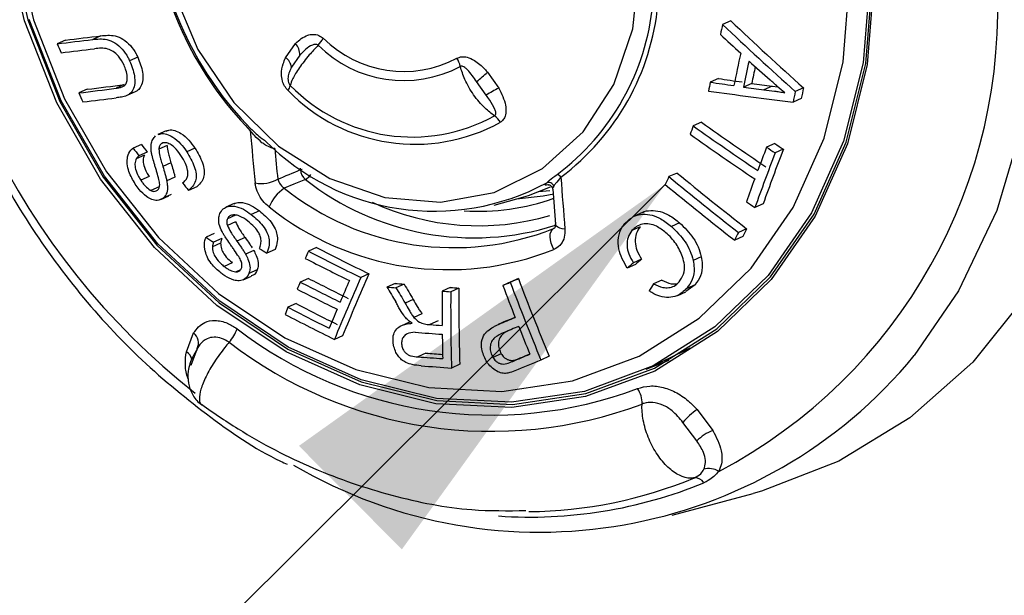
# Model space of a CAD drawing. Header units: millimetres. Extents: x 12 to 859, y 4 to 555.
# Tile 54 of 69: x 678.7 to 686.58, y 419.88 to 424.49. Entities that reach past the tile are written whole.
import ezdxf

# ---------------------------------------------------------------- set-up
doc = ezdxf.new("R2010")
doc.units = ezdxf.units.MM
doc.linetypes.add('CENTER', pattern=[10.16, 6.35, -1.27, 1.27, -1.27])
doc.layers.add('DEFAULT_1', color=7, linetype='CENTER')
doc.dimstyles.new('SLDDIMSTYLE1', dxfattribs={"dimtxt": 0.18, "dimasz": 3.556, "dimexe": 0, "dimexo": 0.0625, "dimgap": 0, "dimtad": 0, "dimtih": 1, "dimtoh": 1, "dimdec": 0, "dimrnd": 1e-09, "dimzin": 0, "dimdsep": 46, "dimtxsty": 'Standard', "dimsah": 1, "dimcen": 0.09, "dimadec": 0, "dimazin": 0, "dimtfac": 3.556, "dimtdec": 0, "dimtofl": 0, "dimtmove": 0, "dimatfit": 3, "dimfxl": 1, "dimfrac": 2, "dimtolj": 1, "dimtzin": 0, "dimarcsym": 0})

msp = doc.modelspace()

# ---------------------------------------------------------------- linework, layer by layer
at = {"color": 7, "linetype": 'Continuous', "lineweight": 25}
for p, q in [((684.3913, 424.4822), (684.3262, 424.453)), ((679.0632, 424.328), (678.9973, 424.2984)), ((679.3468, 424.3621), (679.2814, 424.3327)), ((680.8268, 424.1869), (680.9057, 424.3007)), ((679.6426, 424.1904), (679.5776, 424.1612)), ((680.9405, 424.2066), (680.8738, 424.1113)), ((682.4429, 424.071), (682.5329, 423.9438)), ((682.4324, 423.8873), (682.3562, 423.9951)), ((684.2923, 424.0202), (684.2272, 423.991)), ((684.5591, 423.9812), (684.4937, 423.9519)), ((679.2372, 423.9337), (679.1712, 423.9042)), ((679.5349, 423.9719), (679.4696, 423.9426)), ((679.6205, 423.9123), (679.5552, 423.883)), ((684.7223, 423.9583), (684.6567, 423.9288)), ((684.7223, 423.9583), (684.7674, 423.9534)), ((684.974, 423.9457), (684.908, 423.9161)), ((684.9564, 423.861), (684.8904, 423.8315)), ((684.1562, 423.6697), (684.0911, 423.6405)), ((679.8688, 423.5998), (679.8035, 423.5706)), ((679.6716, 423.492), (679.606, 423.4625)), ((679.7174, 423.43), (679.6517, 423.4006)), ((679.8768, 423.4825), (679.8115, 423.4532)), ((679.846, 423.504), (679.8306, 423.4972)), ((680.1005, 423.4627), (680.0354, 423.4335)), ((684.7439, 423.4998), (684.6781, 423.4703)), ((684.8124, 423.4536), (684.7464, 423.424)), ((679.6956, 423.4064), (679.6299, 423.377)), ((679.9083, 423.3451), (679.8429, 423.3157)), ((679.7325, 423.2352), (679.6667, 423.2057)), ((679.9404, 423.2297), (679.8749, 423.2004)), ((683.9616, 423.2632), (683.8964, 423.234)), ((679.8135, 423.1531), (679.7477, 423.1236)), ((680.1144, 423.1529), (680.049, 423.1236)), ((682.9413, 423.12), (682.8555, 423.1133)), ((682.9308, 423.1683), (682.9259, 423.1672)), ((682.9657, 423.1334), (682.9875, 422.8531)), ((679.8269, 423.0511), (679.8926, 423.0806)), ((679.9113, 423.0919), (679.8456, 423.0624)), ((682.497, 423.0066), (682.6789, 423.0553)), ((680.4139, 423.0183), (680.3487, 422.989)), ((680.6164, 422.9612), (680.5513, 422.932)), ((684.651, 423.0164), (684.5849, 422.9868)), ((680.4253, 422.9254), (680.36, 422.8961)), ((683.6834, 422.9456), (683.6182, 422.9163)), ((680.4258, 422.8711), (680.3604, 422.8418)), ((682.973, 422.8186), (682.9764, 422.821)), ((683.6653, 422.8314), (683.6001, 422.8022)), ((683.9815, 422.8641), (683.9161, 422.8348)), ((684.5181, 422.8174), (684.4521, 422.7878)), ((680.2553, 422.7779), (680.1896, 422.7484)), ((680.3152, 422.7375), (680.2496, 422.7081)), ((680.5022, 422.746), (680.4368, 422.7167)), ((684.4888, 422.7546), (684.4228, 422.725)), ((680.3063, 422.7023), (680.2406, 422.6729)), ((680.5711, 422.6436), (680.5056, 422.6142)), ((680.6222, 422.6756), (680.6148, 422.6599)), ((680.7421, 422.6507), (680.6768, 422.6214)), ((681.0739, 422.6655), (681.0088, 422.6364)), ((683.6775, 422.5731), (683.612, 422.5438)), ((684.1556, 422.5929), (684.0897, 422.5633)), ((680.3998, 422.545), (680.334, 422.5154)), ((680.4645, 422.4869), (680.4305, 422.4717)), ((680.5988, 422.4871), (680.5331, 422.4577)), ((683.6281, 422.5295), (683.5627, 422.5001)), ((680.4868, 422.4071), (680.5526, 422.4366)), ((681.0097, 422.4189), (680.9443, 422.3895)), ((681.4938, 422.4556), (681.4287, 422.4264)), ((682.6908, 422.4173), (682.6257, 422.3881)), ((683.8397, 422.4048), (683.7739, 422.3753)), ((681.7031, 422.3792), (681.6379, 422.3499)), ((681.7755, 422.3734), (681.7103, 422.3442)), ((682.1446, 422.3463), (682.0795, 422.3171)), ((682.2138, 422.3416), (682.1486, 422.3124)), ((682.6314, 422.3924), (682.5662, 422.3632)), ((684.1053, 422.3683), (684.0315, 422.3138)), ((684.1053, 422.3683), (684.0392, 422.3387)), ((681.8491, 422.2509), (681.7838, 422.2216)), ((683.9665, 422.2827), (684.0325, 422.3123)), ((680.9102, 422.217), (680.8444, 422.1875)), ((681.9186, 422.1363), (681.8532, 422.107)), ((681.8192, 422.0697), (681.7536, 422.0403)), ((682.0483, 422.0782), (681.9828, 422.0488)), ((682.5935, 422.0788), (682.528, 422.0494)), ((682.6024, 422.0827), (682.5369, 422.0533)), ((682.5936, 422.0787), (682.6024, 422.0827)), ((680.0315, 421.8302), (680.0892, 421.9824)), ((681.2832, 421.9603), (681.2172, 421.9308)), ((680.1182, 421.8567), (680.0674, 421.7228)), ((681.9505, 421.8206), (681.8846, 421.791)), ((682.5531, 421.816), (682.4872, 421.7864)), ((682.711, 421.7842), (682.645, 421.7546)), ((682.9373, 421.7951), (682.8713, 421.7655)), ((683.7541, 421.7101), (684.0176, 421.8385)), ((682.221, 421.7309), (682.155, 421.7013)), ((683.8949, 421.7602), (683.7105, 421.6893)), ((684.1215, 421.3693), (684.2483, 421.2001)), ((684.1198, 421.1173), (684.0087, 421.2655)), ((683.9211, 420.5223), (684.5697, 420.696))]:
    msp.add_line(p, q, dxfattribs=at)
at = {"color": 8, "linetype": 'Continuous', "lineweight": 25}
msp.add_line((680.9465, 423.2902), (680.9465, 423.302), dxfattribs=at)
at = {"color": 8, "linetype": 'Continuous', "lineweight": 25, "flags": 128}
for points in [[(682.0173, 430.5285), (682.1694, 430.5151), (682.8589, 430.3826), (683.5362, 430.1349), (684.1856, 429.7777), (684.7918, 429.3195), (685.3405, 428.7709), (685.819, 428.1449), (686.2159, 427.4562), (686.5221, 426.7207), (686.7303, 425.9559), (686.8356, 425.1796), (686.8356, 424.41), (686.7303, 423.6652), (686.5221, 422.9626), (686.2159, 422.3187), (685.8614, 421.8004)], [(680.9465, 423.2902), (680.9564, 423.2934), (680.9586, 423.294)], [(683.0637, 422.8131), (683.0413, 422.8166), (683.0219, 422.822), (683.0063, 422.8292), (682.9951, 422.8378), (682.9888, 422.8475), (682.9875, 422.8531)]]:
    msp.add_lwpolyline(points, dxfattribs=at)
at = {"color": 7, "linetype": 'Continuous', "lineweight": 25, "flags": 128}
for points in [[(685.5367, 424.8025), (685.4834, 424.1313), (685.3252, 423.4964), (685.0669, 422.9172), (684.7163, 422.4111), (684.2841, 421.9936), (683.7834, 421.6774), (683.2294, 421.4721), (682.639, 421.3839), (682.0301, 421.4154), (681.4212, 421.5658), (680.8308, 421.8305), (680.2768, 422.2014), (679.7761, 422.6673), (679.3439, 423.2139), (678.9934, 423.8247), (678.735, 424.4812), (678.5768, 425.1634)], [(678.6037, 425.1678), (678.761, 424.4894), (679.0179, 423.8365), (679.3666, 423.229), (679.7964, 422.6854), (680.2943, 422.2221), (680.8453, 421.8532), (681.4324, 421.59), (682.038, 421.4404), (682.6436, 421.409), (683.2308, 421.4967), (683.7817, 421.701), (684.2796, 422.0154), (684.7095, 422.4306), (685.0581, 422.9339), (685.315, 423.51), (685.4724, 424.1414), (685.5254, 424.8089)], [(678.6565, 425.1444), (678.8084, 424.4892), (679.0565, 423.8586), (679.3933, 423.2719), (679.8084, 422.7468), (680.2893, 422.2994), (680.8214, 421.9431), (681.3885, 421.6889), (681.9734, 421.5444), (682.5582, 421.5141), (683.1253, 421.5989), (683.6574, 421.7961), (684.1383, 422.0998), (684.5535, 422.5008), (684.8902, 422.9869), (685.1383, 423.5433), (685.2903, 424.1531), (685.3414, 424.7978)], [(687.558, 425.055), (687.5067, 424.298), (687.3537, 423.5732), (687.1025, 422.8969), (686.7587, 422.2842), (686.33, 421.7487), (685.826, 421.3024), (685.258, 420.9553), (684.6385, 420.7152), (684.5697, 420.696)], [(679.9239, 424.7292), (680.1245, 424.2537), (680.4119, 423.8287), (680.7705, 423.4774), (681.181, 423.2185), (681.6213, 423.0661), (682.0676, 423.0284), (682.4959, 423.1075), (682.8831, 423.2989), (683.2083, 423.5925), (683.4539, 423.9724), (683.6069, 424.4182), (683.6588, 424.9057)], [(685.504, 424.8098), (685.4513, 424.1457), (685.2948, 423.5174), (685.0391, 422.9442), (684.6922, 422.4435), (684.2645, 422.0304), (683.7691, 421.7175), (683.2209, 421.5143), (682.6367, 421.427), (682.0342, 421.4582), (681.4317, 421.6071), (680.8474, 421.869), (680.2993, 422.236), (679.8038, 422.6969), (679.3762, 423.2379), (679.0292, 423.8423), (678.7736, 424.4919)], [(679.5983, 423.4565), (679.5992, 423.4572), (679.6002, 423.458), (679.6012, 423.4587), (679.6021, 423.4595), (679.6031, 423.4603), (679.6041, 423.461), (679.605, 423.4618), (679.606, 423.4625)], [(680.0009, 423.1841), (680.0025, 423.1852), (680.0042, 423.1864), (680.0058, 423.1875), (680.0075, 423.1886), (680.0091, 423.1898), (680.0107, 423.1909), (680.0124, 423.192), (680.014, 423.1932)], [(680.9851, 423.2114), (680.8928, 423.1729), (680.8161, 423.1409)], [(682.6789, 423.0553), (682.7725, 423.0833), (682.949, 423.1534)], [(682.9746, 423.0943), (682.8899, 423.0777), (682.6749, 423.0542)], [(682.9752, 422.6509), (682.9627, 422.6755), (682.9531, 422.7014), (682.9471, 422.7274), (682.9448, 422.7523), (682.9464, 422.7748), (682.9519, 422.7939), (682.9609, 422.8088), (682.973, 422.8186)], [(680.1855, 422.7383), (680.186, 422.7396), (680.1865, 422.7408), (680.1871, 422.7421), (680.1876, 422.7434), (680.1881, 422.7446), (680.1886, 422.7459), (680.1891, 422.7472), (680.1896, 422.7484)], [(682.6314, 422.3924), (682.6388, 422.3955), (682.6462, 422.3986), (682.6536, 422.4017), (682.6611, 422.4048), (682.6685, 422.4079), (682.676, 422.411), (682.6834, 422.4142), (682.6908, 422.4173)], [(682.5662, 422.3632), (682.5737, 422.3663), (682.5811, 422.3694), (682.5885, 422.3725), (682.596, 422.3756), (682.6034, 422.3787), (682.6108, 422.3819), (682.6183, 422.385), (682.6257, 422.3881)], [(682.5369, 422.0533), (682.5528, 422.06), (682.5688, 422.0667), (682.5847, 422.0733), (682.6007, 422.08), (682.6167, 422.0867), (682.6328, 422.0934), (682.6488, 422.1001), (682.6649, 422.1069)], [(682.6024, 422.0827), (682.6183, 422.0894), (682.6343, 422.096), (682.6502, 422.1027), (682.6642, 422.1086)], [(682.6931, 422.035), (682.6784, 422.0288), (682.6637, 422.0227), (682.649, 422.0165), (682.6344, 422.0104), (682.6197, 422.0043), (682.6051, 421.9982), (682.5905, 421.9921), (682.5759, 421.986)], [(684.0176, 421.8385), (684.0326, 421.8458), (684.0656, 421.8624)], [(682.645, 421.7546), (682.6622, 421.7618), (682.6794, 421.7689), (682.6965, 421.7761), (682.7138, 421.7833), (682.731, 421.7905), (682.7483, 421.7977), (682.7656, 421.805), (682.7829, 421.8122)], [(682.711, 421.7842), (682.7281, 421.7913), (682.7453, 421.7985), (682.7625, 421.8057), (682.7797, 421.8129), (682.7822, 421.8139)], [(682.8713, 421.7655), (682.8449, 421.7545), (682.8186, 421.7435), (682.7924, 421.7325), (682.7662, 421.7216), (682.74, 421.7107), (682.7139, 421.6998), (682.6879, 421.6889), (682.6619, 421.678)]]:
    msp.add_lwpolyline(points, dxfattribs=at)
at = {"color": 7, "linetype": 'Continuous', "lineweight": 25}
for centre, radius, start, end in [((683.6938, 426.0753), 5.8161, 179.45821, 231.86788), ((682.5231, 425.5482), 2.7756, 186.80947, 224.51661), ((682.4994, 425.5376), 2.7376, 186.80947, 224.51661), ((682.3527, 424.5705), 4.1763, 297.7283, 3.68387), ((681.8418, 424.7997), 1.9337, 306.81927, 354.5929), ((681.8563, 424.8), 1.9606, 306.81927, 354.5929), ((702.0024, 443.0241), 25.5725, 226.4749, 228.24957), ((709.9121, 418.7244), 26.2194, 167.37986, 167.55905), ((702.1256, 443.1581), 25.8205, 226.42131, 228.17811), ((674.6545, 461.438), 37.3926, 276.66936, 277.10783), ((700.6651, 433.6227), 23.5889, 203.28364, 203.47528), ((674.8199, 460.8302), 36.748, 276.63084, 277.07612), ((680.8076, 424.2109), 0.133, 358.16668, 42.50283), ((680.777, 424.5618), 0.4145, 318.41613, 328.01769), ((681.7721, 424.9885), 0.9121, 225.11961, 297.88283), ((701.965, 443.3697), 25.9352, 227.09391, 227.58231), ((674.6844, 461.3642), 37.3915, 276.67171, 277.08452), ((681.7716, 424.9741), 0.9702, 225.11961, 297.88283), ((709.4357, 418.8118), 25.5445, 167.76985, 168.36578), ((680.7687, 424.0983), 0.1059, 7.04961, 56.76647), ((682.0181, 424.071), 0.2122, 12.41082, 31.65528), ((709.4422, 418.8038), 25.4741, 167.86264, 168.34083), ((701.8811, 443.6), 26.0522, 228.26217, 228.75832), ((681.2538, 425.3422), 1.7407, 309.29345, 313.08839), ((709.1823, 418.9023), 25.1415, 168.03221, 168.34527), ((708.9043, 418.9388), 25.189, 168.4294, 168.59547), ((690.3299, 464.7196), 41.1833, 261.47822, 261.74383), ((690.3208, 464.4358), 40.8627, 261.51617, 261.78415), ((690.4114, 465.0488), 41.4825, 261.8898, 262.11739), ((674.3541, 462.4786), 38.874, 277.11814, 277.56149), ((700.6661, 433.6231), 23.59, 204.33017, 204.52146), ((674.526, 461.8559), 38.2137, 277.08165, 277.53181), ((680.7516, 423.9889), 0.115, 325.52558, 348.07509), ((681.8629, 424.9093), 1.4157, 224.1151, 298.88734), ((681.8417, 424.9129), 1.3615, 224.1151, 298.88734), ((683.3142, 422.436), 1.6982, 117.39285, 121.28291), ((690.0167, 465.9509), 42.4302, 262.13785, 263.06079), ((690.4216, 465.3365), 41.8071, 261.84851, 262.07406), ((709.4858, 418.7628), 25.1122, 168.15816, 168.35543), ((709.2979, 418.8466), 24.8526, 168.16038, 168.35971), ((674.577, 461.9227), 38.3703, 276.92567, 277.32461), ((682.3775, 423.5602), 0.2016, 32.91203, 52.81555), ((700.0125, 446.0528), 27.4303, 234.68596, 235.99949), ((700.3577, 425.2388), 19.8813, 184.72181, 185.93276), ((709.5884, 414.0508), 27.2411, 159.38831, 159.53869), ((700.1175, 446.2141), 27.6842, 234.62659, 235.92718), ((682.0152, 424.8582), 1.9008, 224.6669, 298.33554), ((700.0846, 446.1635), 27.6929, 234.65934, 235.95997), ((698.7078, 437.5232), 23.7188, 216.35642, 216.54239), ((698.5807, 437.4086), 23.4782, 216.35234, 216.54021), ((700.21, 425.235), 19.5514, 185.21239, 185.93506), ((709.9208, 413.882), 27.0024, 159.20093, 159.62638), ((709.3221, 414.1578), 26.2133, 159.22969, 160.24838), ((700.2591, 446.4126), 27.7329, 235.81797, 235.98849), ((700.1518, 446.2482), 27.4753, 235.88948, 236.06174), ((709.5184, 414.0278), 26.4942, 159.22785, 160.23586), ((681.0481, 423.2912), 0.1016, 180.58692, 231.73944), ((680.6332, 423.4428), 0.2638, 259.00959, 299.58107), ((682.3335, 424.9234), 2.1792, 231.7757, 287.49905), ((682.9888, 423.2018), 0.0513, 34.06022, 76.61011), ((706.568, 424.8543), 23.5927, 183.94645, 184.9632), ((709.4367, 411.127), 28.2646, 154.63733, 154.77863), ((700.8558, 443.7852), 26.6453, 230.46964, 232.00216), ((700.7381, 443.6383), 26.3931, 230.53247, 232.0806), ((709.1332, 414.1732), 26.1627, 159.77983, 160.20587), ((698.911, 438.1529), 24.1175, 218.36445, 218.54818), ((680.9934, 422.8716), 0.3224, 123.3547, 158.11802), ((682.172, 424.8363), 2.171, 231.35097, 291.65147), ((682.9323, 423.1442), 0.0436, 16.91249, 110.05321), ((700.8145, 443.7337), 26.6469, 230.50446, 232.03736), ((682.3738, 424.7464), 1.7896, 266.22643, 289.62249), ((682.1281, 424.7848), 2.2959, 231.35097, 291.65147), ((700.0553, 446.0291), 27.754, 235.95222, 236.12307), ((709.0722, 411.3202), 27.1125, 154.90918, 155.05566), ((693.6338, 442.6678), 24.0318, 235.98335, 236.15576), ((709.2764, 411.1584), 27.4133, 154.89844, 155.04335), ((693.9001, 443.9462), 25.092, 238.03071, 238.19729), ((693.1612, 446.3144), 26.5588, 242.92763, 243.94036), ((700.4552, 414.1753), 21.2073, 156.48617, 156.65565), ((693.1334, 446.3154), 26.6652, 242.8945, 243.74347), ((693.215, 446.5174), 26.8197, 242.92728, 243.93008), ((720.4529, 380.9237), 55.5618, 131.44375, 131.51168), ((720.7718, 380.4569), 56.1441, 131.44224, 131.50947), ((692.9676, 445.7677), 26.2328, 242.88107, 243.6592), ((700.0945, 414.1705), 20.4101, 156.14009, 157.65288), ((699.8901, 414.3402), 20.1068, 156.19572, 157.72942), ((702.3795, 429.8568), 21.0474, 200.69956, 202.52137), ((699.5218, 414.0772), 20.3524, 155.89438, 156.06848), ((692.9767, 445.8411), 26.4199, 242.8461, 243.6213), ((693.0217, 445.9718), 26.4951, 242.88119, 243.65158), ((700.4912, 414.0058), 20.9134, 156.3314, 156.84523), ((701.7737, 434.2737), 23.4014, 210.63262, 210.97341), ((684.5399, 458.4541), 36.2206, 265.40459, 265.51951), ((684.5781, 458.1071), 35.8435, 265.39938, 265.51549), ((701.8175, 434.308), 23.3973, 210.75265, 211.10255), ((701.6613, 434.2343), 23.1544, 210.81401, 211.16762), ((684.7598, 460.5815), 38.3245, 266.08731, 266.1909), ((701.0664, 422.2605), 18.8528, 179.75326, 181.60956), ((702.7297, 429.975), 21.5524, 200.68182, 201.41205), ((702.5529, 429.8889), 21.2922, 200.62699, 202.42796), ((709.2535, 405.8719), 30.3573, 147.06854, 147.19277), ((701.5867, 422.2296), 19.5074, 179.7431, 180.55147), ((684.7215, 460.9284), 38.7016, 266.0856, 266.18817), ((701.2514, 422.2067), 19.1031, 179.68281, 181.51593), ((698.3593, 416.0934), 18.5448, 160.81539, 161.00556), ((692.8497, 445.4772), 26.2018, 242.72991, 243.53917), ((692.7954, 445.2719), 25.938, 242.72823, 243.54575), ((699.4674, 414.4347), 19.8033, 157.0011, 157.47737), ((692.8452, 445.4248), 26.2142, 242.70537, 243.66766), ((680.1213, 422.1283), 0.3361, 318.85631, 340.445), ((682.4738, 424.6667), 3.3424, 232.47719, 290.52525), ((684.7085, 459.6782), 37.728, 265.85699, 266.00538), ((702.2911, 429.8022), 21.0811, 201.61994, 202.2727), ((680.025, 421.9014), 0.1034, 334.397, 51.6193), ((684.6893, 459.1335), 37.2535, 265.65, 265.98526), ((700.8115, 422.2197), 18.7321, 180.75942, 181.35655), ((682.473, 424.6398), 3.4455, 232.47719, 290.52525), ((682.8626, 424.2748), 3.8878, 239.5119, 320.47315), ((684.707, 458.6012), 36.9182, 265.61536, 265.92669), ((684.7329, 458.0788), 36.3648, 265.61186, 265.82258), ((684.7318, 458.6504), 37.0389, 265.63229, 266.01082), ((683.4717, 421.4199), 0.2094, 358.13675, 33.83303), ((684.4435, 420.9059), 0.5642, 124.79986, 140.40751), ((684.3612, 420.8836), 0.336, 109.63369, 135.92974), ((684.2169, 420.7431), 0.1528, 58.85873, 105.96834), ((682.7399, 424.111), 3.5601, 270.5464, 292.49308), ((684.1057, 420.7377), 0.0842, 32.20688, 92.65096)]:
    msp.add_arc(centre, radius, start, end, dxfattribs=at)
at = {"color": 8, "linetype": 'Continuous', "lineweight": 25}
for centre, radius, start, end in [((680.9076, 423.3428), 0.1525, 300.5551, 322.51192), ((682.3713, 424.8484), 2.0078, 244.87817, 286.54544), ((679.9801, 421.7453), 0.0992, 12.27131, 58.78632), ((682.7863, 424.1607), 3.6532, 265.99209, 292.37554)]:
    msp.add_arc(centre, radius, start, end, dxfattribs=at)
at = {"color": 7, "linetype": 'Continuous', "lineweight": 25}
msp.add_ellipse((671.0508, 421.5564), major_axis=(33.4213, 13.3752), ratio=0.059691, start_param=4.983286, end_param=4.989012, dxfattribs=at)
for points, knots in [([(677.8035, 426.1027), (677.8062, 425.9737), (677.8138, 425.6044), (677.8981, 424.9897), (678.0834, 424.2735), (678.3567, 423.5812), (678.711, 422.9267), (679.1398, 422.3244), (679.6336, 421.783), (680.1865, 421.3266), (680.5944, 421.0417), (680.8218, 420.9391), (680.84, 420.931)], [0, 0, 0, 0, 0.062194, 0.177956, 0.293829, 0.409768, 0.525759, 0.641789, 0.757848, 0.873913, 0.989942, 1, 1, 1, 1]), ([(679.2814, 424.3327), (679.3186, 424.3366), (679.376, 424.3426), (679.4598, 424.3094), (679.5195, 424.2592), (679.5571, 424.2045), (679.5731, 424.1706), (679.5776, 424.1612)], [0, 0, 0, 0, 0.358956, 0.552176, 0.745836, 0.929478, 1, 1, 1, 1]), ([(679.3468, 424.3621), (679.384, 424.3659), (679.4412, 424.3718), (679.5249, 424.3386), (679.5846, 424.2883), (679.6222, 424.2337), (679.6382, 424.1998), (679.6426, 424.1904)], [0, 0, 0, 0, 0.359086, 0.552279, 0.745914, 0.929496, 1, 1, 1, 1]), ([(680.9057, 424.3007), (680.9359, 424.3277), (680.977, 424.3643), (681.0458, 424.3762), (681.0905, 424.3696), (681.1166, 424.3509), (681.1285, 424.3422)], [0, 0, 0, 0, 0.493088, 0.670082, 0.848361, 1, 1, 1, 1]), ([(679.5326, 424.1264), (679.5186, 424.152), (679.4951, 424.1953), (679.447, 424.239), (679.3794, 424.2679), (679.3307, 424.2623), (679.296, 424.2583)], [0, 0, 0, 0, 0.245171, 0.413438, 0.582049, 1, 1, 1, 1]), ([(681.087, 424.2867), (681.0627, 424.2605), (681.0062, 424.1996), (680.9331, 424.105), (680.8803, 424.0197), (680.8692, 423.9822), (680.8642, 423.9652)], [0, 0, 0, 0, 0.209822, 0.489173, 0.768619, 1, 1, 1, 1]), ([(681.087, 424.2867), (681.0839, 424.2886), (681.0767, 424.293), (681.0604, 424.294), (681.0276, 424.2853), (680.9844, 424.254), (680.9555, 424.2227), (680.9405, 424.2066)], [0, 0, 0, 0, 0.057024, 0.130805, 0.259126, 0.617119, 1, 1, 1, 1]), ([(679.5776, 424.1612), (679.5931, 424.1211), (679.6167, 424.0604), (679.6207, 423.9787), (679.6066, 423.9279), (679.5818, 423.8971), (679.5627, 423.887), (679.5552, 423.883)], [0, 0, 0, 0, 0.361569, 0.546553, 0.733359, 0.89442, 1, 1, 1, 1]), ([(679.6426, 424.1904), (679.6582, 424.1502), (679.6818, 424.0896), (679.6858, 424.0079), (679.6718, 423.9571), (679.6471, 423.9264), (679.628, 423.9163), (679.6205, 423.9123)], [0, 0, 0, 0, 0.361488, 0.546468, 0.733269, 0.894366, 1, 1, 1, 1]), ([(680.8465, 423.9238), (680.8364, 423.9349), (680.8164, 423.957), (680.7978, 424.0046), (680.7905, 424.0671), (680.8021, 424.1308), (680.8196, 424.1705), (680.8268, 424.1869)], [0, 0, 0, 0, 0.148134, 0.295632, 0.491383, 0.790118, 1, 1, 1, 1]), ([(682.1987, 424.1823), (682.2112, 424.1874), (682.2361, 424.1977), (682.2858, 424.1912), (682.3513, 424.161), (682.4044, 424.1143), (682.4359, 424.0789), (682.4429, 424.071)], [0, 0, 0, 0, 0.1556673, 0.3103448, 0.5327292, 0.895133, 1, 1, 1, 1]), ([(679.5231, 423.9548), (679.5302, 423.959), (679.5446, 423.9675), (679.5568, 423.996), (679.5593, 424.0364), (679.5508, 424.0824), (679.5381, 424.113), (679.5326, 424.1264)], [0, 0, 0, 0, 0.16706, 0.335839, 0.535731, 0.796826, 1, 1, 1, 1]), ([(680.8738, 424.1113), (680.8676, 424.0986), (680.8548, 424.0729), (680.8456, 424.0385), (680.8447, 424.0096), (680.848, 423.9913), (680.8537, 423.9781), (680.8591, 423.9701), (680.8628, 423.9665), (680.8642, 423.9652)], [0, 0, 0, 0, 0.290825, 0.591998, 0.741475, 0.853435, 0.917333, 0.970191, 1, 1, 1, 1]), ([(682.3562, 423.9951), (682.3446, 424.0114), (682.3213, 424.0443), (682.2906, 424.0831), (682.2645, 424.1073), (682.2476, 424.1169), (682.2347, 424.1197), (682.2283, 424.1176), (682.2253, 424.1166)], [0, 0, 0, 0, 0.30313, 0.609507, 0.766757, 0.877763, 0.941122, 1, 1, 1, 1]), ([(682.4994, 423.7208), (682.4737, 423.7405), (682.414, 423.7864), (682.3292, 423.8878), (682.2599, 424.0058), (682.2361, 424.082), (682.2253, 424.1166)], [0, 0, 0, 0, 0.2094483, 0.4883807, 0.7676366, 1, 1, 1, 1]), ([(684.8246, 423.9057), (684.8041, 423.9222), (684.7734, 423.947), (684.7349, 423.9829), (684.716, 424.0013), (684.7065, 424.0104)], [0, 0, 0, 0, 0.498909, 0.7493857, 1, 1, 1, 1]), ([(679.4696, 423.9426), (679.4786, 423.944), (679.4923, 423.9461), (679.5103, 423.95), (679.5188, 423.9532), (679.5231, 423.9548)], [0, 0, 0, 0, 0.4987035, 0.7488913, 1, 1, 1, 1]), ([(682.5329, 423.9438), (682.5557, 423.8985), (682.5869, 423.8366), (682.5936, 423.7534), (682.5832, 423.7085), (682.564, 423.6817), (682.5507, 423.6725), (682.5468, 423.6697)], [0, 0, 0, 0, 0.4708583, 0.6438427, 0.818186, 0.9461683, 1, 1, 1, 1]), ([(684.6567, 423.9288), (684.6846, 423.9261), (684.7266, 423.922), (684.7826, 423.9139), (684.8106, 423.9085), (684.8246, 423.9057)], [0, 0, 0, 0, 0.49912, 0.749397, 1, 1, 1, 1]), ([(679.5552, 423.883), (679.5413, 423.8788), (679.5203, 423.8725), (679.4911, 423.8683), (679.4763, 423.8665), (679.4689, 423.8656)], [0, 0, 0, 0, 0.4971584, 0.7485121, 1, 1, 1, 1]), ([(682.4994, 423.7208), (682.5016, 423.7225), (682.5061, 423.7258), (682.5101, 423.735), (682.5108, 423.7508), (682.4986, 423.79), (682.4683, 423.8362), (682.4419, 423.8738), (682.4324, 423.8873)], [0, 0, 0, 0, 0.048508, 0.096801, 0.175983, 0.321769, 0.75629, 1, 1, 1, 1]), ([(679.8699, 423.5972), (679.8768, 423.6008), (679.8966, 423.6111), (679.9391, 423.6054), (679.9949, 423.58), (680.052, 423.5306), (680.0847, 423.4847), (680.1005, 423.4627)], [0, 0, 0, 0, 0.1012, 0.292521, 0.48725, 0.752777, 1, 1, 1, 1]), ([(680.6373, 423.506), (680.6165, 423.5243), (680.5832, 423.5537), (680.5547, 423.5889), (680.5439, 423.6022)], [0, 0, 0, 0, 0.624202, 1, 1, 1, 1]), ([(680.5474, 423.6182), (680.5755, 423.5909), (680.6118, 423.5555), (680.6538, 423.5281), (680.6633, 423.522)], [0, 0, 0, 0, 0.774383, 1, 1, 1, 1]), ([(679.7509, 423.4354), (679.7492, 423.4551), (679.7459, 423.491), (679.7598, 423.5347), (679.7773, 423.5516), (679.7858, 423.5598)], [0, 0, 0, 0, 0.382645, 0.699572, 1, 1, 1, 1]), ([(679.8047, 423.5679), (679.8116, 423.5715), (679.8314, 423.5819), (679.8739, 423.5762), (679.9298, 423.5508), (679.9869, 423.5014), (680.0196, 423.4556), (680.0354, 423.4335)], [0, 0, 0, 0, 0.101073, 0.292235, 0.486919, 0.752578, 1, 1, 1, 1]), ([(679.6226, 423.1749), (679.6034, 423.2075), (679.573, 423.2593), (679.555, 423.3372), (679.5591, 423.3989), (679.5775, 423.438), (679.5947, 423.4533), (679.5983, 423.4565)], [0, 0, 0, 0, 0.323774, 0.515473, 0.708341, 0.939477, 1, 1, 1, 1]), ([(679.7782, 423.3288), (679.773, 423.3466), (679.7653, 423.3731), (679.7561, 423.4087), (679.7526, 423.4265), (679.7509, 423.4354)], [0, 0, 0, 0, 0.499163, 0.749233, 1, 1, 1, 1]), ([(679.8306, 423.4972), (679.8255, 423.4916), (679.8177, 423.4834), (679.8128, 423.4669), (679.812, 423.4578), (679.8115, 423.4532)], [0, 0, 0, 0, 0.498198, 0.745328, 1, 1, 1, 1]), ([(679.8115, 423.4532), (679.8136, 423.435), (679.8174, 423.4032), (679.8305, 423.3571), (679.8388, 423.3295), (679.8429, 423.3157)], [0, 0, 0, 0, 0.399237, 0.699309, 1, 1, 1, 1]), ([(679.9885, 423.4032), (679.9722, 423.4262), (679.9467, 423.4621), (679.9019, 423.4957), (679.8687, 423.5075), (679.8442, 423.5061), (679.8344, 423.4996), (679.8306, 423.4972)], [0, 0, 0, 0, 0.366881, 0.572278, 0.778108, 0.916475, 1, 1, 1, 1]), ([(679.8768, 423.4825), (679.879, 423.4643), (679.8827, 423.4325), (679.8959, 423.3864), (679.9042, 423.3588), (679.9083, 423.3451)], [0, 0, 0, 0, 0.3991584, 0.6992693, 1, 1, 1, 1]), ([(680.0354, 423.4335), (680.0583, 423.3945), (680.0917, 423.3375), (680.111, 423.2595), (680.1099, 423.2071), (680.0891, 423.1597), (680.0636, 423.1367), (680.049, 423.1236)], [0, 0, 0, 0, 0.340059, 0.497618, 0.627004, 0.786587, 1, 1, 1, 1]), ([(680.1005, 423.4627), (680.1234, 423.4237), (680.1568, 423.3667), (680.1762, 423.2887), (680.1751, 423.2363), (680.1544, 423.189), (680.129, 423.166), (680.1144, 423.1529)], [0, 0, 0, 0, 0.339961, 0.497547, 0.626977, 0.786697, 1, 1, 1, 1]), ([(680.7395, 423.4588), (680.73, 423.4602), (680.7086, 423.4634), (680.6712, 423.4825), (680.6467, 423.4995), (680.6373, 423.506)], [0, 0, 0, 0, 0.3316027, 0.7455673, 1, 1, 1, 1]), ([(679.6299, 423.377), (679.6252, 423.3645), (679.6162, 423.3407), (679.6243, 423.2892), (679.6429, 423.2439), (679.6604, 423.2158), (679.6667, 423.2057)], [0, 0, 0, 0, 0.259886, 0.495391, 0.819198, 1, 1, 1, 1]), ([(679.6517, 423.4006), (679.6477, 423.3973), (679.6416, 423.3922), (679.6343, 423.3843), (679.6314, 423.3794), (679.6299, 423.377)], [0, 0, 0, 0, 0.495925, 0.746719, 1, 1, 1, 1]), ([(679.6956, 423.4064), (679.6909, 423.3939), (679.682, 423.3702), (679.69, 423.3187), (679.7087, 423.2735), (679.7262, 423.2453), (679.7325, 423.2352)], [0, 0, 0, 0, 0.259812, 0.495533, 0.819194, 1, 1, 1, 1]), ([(680.014, 423.1932), (680.0223, 423.2017), (680.0368, 423.2168), (680.0461, 423.2502), (680.0427, 423.2914), (680.0242, 423.3448), (680.0014, 423.3822), (679.9885, 423.4032)], [0, 0, 0, 0, 0.195159, 0.34246, 0.490473, 0.714058, 1, 1, 1, 1]), ([(679.8122, 423.2103), (679.8068, 423.23), (679.7988, 423.2596), (679.7871, 423.2992), (679.7812, 423.3189), (679.7782, 423.3288)], [0, 0, 0, 0, 0.4996693, 0.7498265, 1, 1, 1, 1]), ([(679.8429, 423.3157), (679.8488, 423.2965), (679.8576, 423.2677), (679.8685, 423.2292), (679.8727, 423.21), (679.8749, 423.2004)], [0, 0, 0, 0, 0.499169, 0.749321, 1, 1, 1, 1]), ([(679.9083, 423.3451), (679.9142, 423.3259), (679.923, 423.297), (679.934, 423.2586), (679.9383, 423.2394), (679.9404, 423.2297)], [0, 0, 0, 0, 0.499167, 0.74932, 1, 1, 1, 1]), ([(679.6667, 423.2057), (679.6724, 423.1973), (679.6839, 423.1805), (679.7081, 423.1519), (679.7304, 423.1328), (679.7458, 423.1246), (679.7477, 423.1236)], [0, 0, 0, 0, 0.251044, 0.502583, 0.938839, 1, 1, 1, 1]), ([(679.8009, 423.1255), (679.8064, 423.1315), (679.8168, 423.1427), (679.8199, 423.1742), (679.815, 423.197), (679.8122, 423.2103)], [0, 0, 0, 0, 0.318983, 0.60397, 1, 1, 1, 1]), ([(679.8749, 423.2004), (679.8769, 423.1866), (679.882, 423.1529), (679.8784, 423.1061), (679.8616, 423.0763), (679.8492, 423.0655), (679.8456, 423.0624)], [0, 0, 0, 0, 0.246008, 0.60431, 0.884591, 1, 1, 1, 1]), ([(680.7634, 423.2134), (680.7665, 423.2046), (680.7727, 423.1872), (680.7915, 423.1607), (680.8079, 423.1475), (680.8161, 423.1409)], [0, 0, 0, 0, 0.333448, 0.667642, 1, 1, 1, 1]), ([(682.9173, 423.1851), (682.9324, 423.1981), (682.9556, 423.2181), (682.989, 423.243), (683.0006, 423.2517)], [0, 0, 0, 0, 0.6515746, 1, 1, 1, 1]), ([(683.0312, 423.2305), (683.0154, 423.2122), (682.9915, 423.1847), (682.9784, 423.1638), (682.974, 423.1568)], [0, 0, 0, 0, 0.66487, 1, 1, 1, 1]), ([(679.8456, 423.0624), (679.8303, 423.0541), (679.8038, 423.0397), (679.755, 423.0483), (679.7044, 423.0775), (679.659, 423.1225), (679.6326, 423.1605), (679.6226, 423.1749)], [0, 0, 0, 0, 0.233586, 0.403802, 0.573745, 0.83778, 1, 1, 1, 1]), ([(679.7477, 423.1236), (679.7555, 423.1204), (679.7709, 423.1142), (679.789, 423.1176), (679.7976, 423.1234), (679.8009, 423.1255)], [0, 0, 0, 0, 0.396533, 0.77426, 1, 1, 1, 1]), ([(680.6942, 422.9917), (680.6766, 423.007), (680.6413, 423.0375), (680.6034, 423.1006), (680.587, 423.151), (680.5836, 423.1785), (680.5829, 423.1838)], [0, 0, 0, 0, 0.307355, 0.614599, 0.924682, 1, 1, 1, 1]), ([(682.9259, 423.1672), (682.9185, 423.1661), (682.9039, 423.1639), (682.9036, 423.1712), (682.913, 423.1807), (682.9173, 423.1851)], [0, 0, 0, 0, 0.348734, 0.695761, 1, 1, 1, 1]), ([(682.9291, 423.1693), (682.929, 423.1693), (682.9282, 423.1691), (682.9309, 423.1694), (682.9391, 423.168), (682.9518, 423.1614), (682.9623, 423.1483), (682.9638, 423.1382), (682.9645, 423.1335)], [0, 0, 0, 0, 0.024818, 0.202486, 0.364738, 0.583968, 0.805128, 1, 1, 1, 1]), ([(680.3004, 422.9378), (680.3082, 422.9515), (680.324, 422.9791), (680.3666, 422.9985), (680.4224, 422.9995), (680.4871, 422.9772), (680.5306, 422.9466), (680.5513, 422.932)], [0, 0, 0, 0, 0.175979, 0.352166, 0.532116, 0.777464, 1, 1, 1, 1]), ([(680.4151, 423.0159), (680.4208, 423.0191), (680.4398, 423.03), (680.4882, 423.0277), (680.5521, 423.0066), (680.5957, 422.9758), (680.6164, 422.9612)], [0, 0, 0, 0, 0.106312, 0.35476, 0.693231, 1, 1, 1, 1]), ([(680.6164, 422.9612), (680.6496, 422.9325), (680.6979, 422.8908), (680.7425, 422.8205), (680.7609, 422.7667), (680.7617, 422.7079), (680.7493, 422.6716), (680.7421, 422.6507)], [0, 0, 0, 0, 0.340742, 0.496926, 0.625192, 0.783088, 1, 1, 1, 1]), ([(683.6835, 422.9454), (683.6837, 422.9456), (683.7016, 422.9593), (683.7528, 422.9647), (683.8259, 422.9587), (683.9063, 422.9237), (683.9541, 422.8859), (683.9815, 422.8641)], [0, 0, 0, 0, 0.002608, 0.233395, 0.464265, 0.692537, 1, 1, 1, 1]), ([(680.3175, 422.7934), (680.3089, 422.8125), (680.2931, 422.8474), (680.2883, 422.899), (680.2964, 422.925), (680.3004, 422.9378)], [0, 0, 0, 0, 0.3791908, 0.6946277, 1, 1, 1, 1]), ([(680.36, 422.8961), (680.3578, 422.8879), (680.3545, 422.8756), (680.3565, 422.8564), (680.3591, 422.8467), (680.3604, 422.8418)], [0, 0, 0, 0, 0.499202, 0.745799, 1, 1, 1, 1]), ([(680.5239, 422.8781), (680.5019, 422.8936), (680.4676, 422.9179), (680.4184, 422.93), (680.3868, 422.9254), (680.3676, 422.9116), (680.362, 422.9003), (680.36, 422.8961)], [0, 0, 0, 0, 0.367492, 0.574259, 0.781434, 0.920264, 1, 1, 1, 1]), ([(680.6222, 422.6756), (680.6259, 422.6885), (680.6322, 422.711), (680.6275, 422.7497), (680.6098, 422.7898), (680.575, 422.8356), (680.5424, 422.8627), (680.5239, 422.8781)], [0, 0, 0, 0, 0.195605, 0.341822, 0.488775, 0.709121, 1, 1, 1, 1]), ([(680.5513, 422.932), (680.5845, 422.9034), (680.6328, 422.8616), (680.6774, 422.7913), (680.6958, 422.7375), (680.6964, 422.6786), (680.684, 422.6424), (680.6768, 422.6214)], [0, 0, 0, 0, 0.340825, 0.49701, 0.625255, 0.783051, 1, 1, 1, 1]), ([(683.5434, 422.8591), (683.5666, 422.881), (683.6062, 422.9185), (683.6863, 422.9373), (683.761, 422.929), (683.8409, 422.8946), (683.8887, 422.8566), (683.9161, 422.8348)], [0, 0, 0, 0, 0.246985, 0.421312, 0.595705, 0.768058, 1, 1, 1, 1]), ([(680.3604, 422.8418), (680.3689, 422.8242), (680.3837, 422.7934), (680.4114, 422.7528), (680.4283, 422.7287), (680.4368, 422.7167)], [0, 0, 0, 0, 0.400703, 0.700043, 1, 1, 1, 1]), ([(680.4258, 422.8711), (680.4343, 422.8535), (680.4491, 422.8228), (680.4768, 422.7821), (680.4937, 422.7581), (680.5022, 422.746)], [0, 0, 0, 0, 0.400654, 0.700018, 1, 1, 1, 1]), ([(682.9858, 422.8641), (682.9868, 422.8563), (682.9889, 422.8402), (682.9835, 422.8268), (682.9826, 422.8227), (682.9755, 422.8209), (682.9732, 422.8203)], [0, 0, 0, 0, 0.2359337, 0.4900131, 0.8266861, 1, 1, 1, 1]), ([(683.0637, 422.8131), (683.0635, 422.791), (683.0631, 422.7469), (683.0342, 422.6916), (683.0005, 422.6627), (682.9788, 422.6525), (682.9752, 422.6509)], [0, 0, 0, 0, 0.3142036, 0.6285214, 0.9398712, 1, 1, 1, 1]), ([(683.5627, 422.5001), (683.5346, 422.5511), (683.4904, 422.6313), (683.4873, 422.7477), (683.51, 422.8168), (683.5355, 422.8491), (683.5434, 422.8591)], [0, 0, 0, 0, 0.416384, 0.654693, 0.89356, 1, 1, 1, 1]), ([(683.6001, 422.8022), (683.5881, 422.7849), (683.5642, 422.7502), (683.5575, 422.6833), (683.5714, 422.6118), (683.5979, 422.5673), (683.612, 422.5438)], [0, 0, 0, 0, 0.241315, 0.483694, 0.726435, 1, 1, 1, 1]), ([(683.8712, 422.7852), (683.8471, 422.8042), (683.8071, 422.8355), (683.7404, 422.8575), (683.6846, 422.8561), (683.6353, 422.8371), (683.6118, 422.8138), (683.6001, 422.8022)], [0, 0, 0, 0, 0.278042, 0.460964, 0.644552, 0.822375, 1, 1, 1, 1]), ([(683.6653, 422.8314), (683.6534, 422.8141), (683.6295, 422.7795), (683.6228, 422.7126), (683.6367, 422.6411), (683.6634, 422.5967), (683.6775, 422.5731)], [0, 0, 0, 0, 0.241153, 0.483366, 0.726025, 1, 1, 1, 1]), ([(683.9161, 422.8348), (683.9555, 422.7959), (684.0149, 422.7374), (684.0681, 422.6409), (684.0824, 422.5895), (684.0897, 422.5633)], [0, 0, 0, 0, 0.492608, 0.740954, 1, 1, 1, 1]), ([(683.9815, 422.8641), (684.021, 422.8253), (684.0805, 422.7668), (684.1338, 422.6704), (684.1483, 422.6191), (684.1556, 422.5929)], [0, 0, 0, 0, 0.49231, 0.740801, 1, 1, 1, 1]), ([(680.3097, 422.4615), (680.282, 422.4853), (680.2381, 422.5232), (680.1948, 422.5939), (680.1751, 422.6588), (680.1754, 422.7084), (680.1837, 422.7329), (680.1855, 422.7383)], [0, 0, 0, 0, 0.32457, 0.51445, 0.705482, 0.935004, 1, 1, 1, 1]), ([(680.3152, 422.7375), (680.3132, 422.7321), (680.3101, 422.7239), (680.3072, 422.712), (680.3066, 422.7056), (680.3063, 422.7023)], [0, 0, 0, 0, 0.495927, 0.746717, 1, 1, 1, 1]), ([(680.3791, 422.6979), (680.3683, 422.7135), (680.3522, 422.7369), (680.3315, 422.7687), (680.3222, 422.7852), (680.3175, 422.7934)], [0, 0, 0, 0, 0.499153, 0.749224, 1, 1, 1, 1]), ([(680.5022, 422.746), (680.5141, 422.7292), (680.5319, 422.704), (680.5509, 422.6765), (680.5576, 422.6656), (680.5589, 422.6634)], [0, 0, 0, 0, 0.615477, 0.923928, 1, 1, 1, 1]), ([(684.0055, 422.593), (683.9903, 422.6282), (683.9674, 422.6813), (683.9163, 422.7436), (683.8864, 422.7713), (683.8712, 422.7852)], [0, 0, 0, 0, 0.492811, 0.743684, 1, 1, 1, 1]), ([(680.2496, 422.7081), (680.2475, 422.7026), (680.2444, 422.6944), (680.2415, 422.6826), (680.2409, 422.6761), (680.2406, 422.6729)], [0, 0, 0, 0, 0.495922, 0.746713, 1, 1, 1, 1]), ([(680.2406, 422.6729), (680.2414, 422.6576), (680.2429, 422.6287), (680.2685, 422.58), (680.3003, 422.543), (680.325, 422.5228), (680.334, 422.5154)], [0, 0, 0, 0, 0.260666, 0.494367, 0.816055, 1, 1, 1, 1]), ([(680.3063, 422.7023), (680.3071, 422.6871), (680.3087, 422.6582), (680.3343, 422.6096), (680.3662, 422.5725), (680.3909, 422.5523), (680.3998, 422.545)], [0, 0, 0, 0, 0.260606, 0.494488, 0.81599, 1, 1, 1, 1]), ([(680.4507, 422.5932), (680.439, 422.6108), (680.4214, 422.6372), (680.3973, 422.6719), (680.3852, 422.6893), (680.3791, 422.6979)], [0, 0, 0, 0, 0.499663, 0.749823, 1, 1, 1, 1]), ([(680.4368, 422.7167), (680.4486, 422.6999), (680.4665, 422.6747), (680.4896, 422.6407), (680.5003, 422.6231), (680.5056, 422.6142)], [0, 0, 0, 0, 0.4991552, 0.7493097, 1, 1, 1, 1]), ([(680.5711, 422.6436), (680.5779, 422.6305), (680.5945, 422.5984), (680.609, 422.5488), (680.6067, 422.5098), (680.6006, 422.4924), (680.5988, 422.4871)], [0, 0, 0, 0, 0.246591, 0.600552, 0.878316, 1, 1, 1, 1]), ([(680.473, 422.5003), (680.4753, 422.5092), (680.4796, 422.526), (680.4704, 422.56), (680.458, 422.581), (680.4507, 422.5932)], [0, 0, 0, 0, 0.319979, 0.604837, 1, 1, 1, 1]), ([(680.5056, 422.6142), (680.5124, 422.6011), (680.529, 422.5691), (680.5434, 422.5194), (680.5411, 422.4803), (680.5349, 422.463), (680.5331, 422.4577)], [0, 0, 0, 0, 0.246704, 0.600582, 0.878131, 1, 1, 1, 1]), ([(683.9772, 422.3908), (683.991, 422.4105), (684.0185, 422.4501), (684.0246, 422.5239), (684.0115, 422.5713), (684.0055, 422.593)], [0, 0, 0, 0, 0.3500176, 0.7030975, 1, 1, 1, 1]), ([(684.0897, 422.5633), (684.0932, 422.5427), (684.1019, 422.4902), (684.0894, 422.4087), (684.0556, 422.3616), (684.0392, 422.3387)], [0, 0, 0, 0, 0.249698, 0.634928, 1, 1, 1, 1]), ([(684.1556, 422.5929), (684.1591, 422.5722), (684.1678, 422.5198), (684.1554, 422.4384), (684.1217, 422.3912), (684.1053, 422.3683)], [0, 0, 0, 0, 0.2496499, 0.6348682, 1, 1, 1, 1]), ([(680.334, 422.5154), (680.3418, 422.5097), (680.3574, 422.4982), (680.3877, 422.4809), (680.413, 422.4725), (680.4286, 422.4717), (680.4305, 422.4717)], [0, 0, 0, 0, 0.250625, 0.501742, 0.94047, 1, 1, 1, 1]), ([(680.4305, 422.4717), (680.438, 422.4723), (680.4529, 422.4736), (680.4663, 422.4862), (680.4712, 422.4965), (680.473, 422.5003)], [0, 0, 0, 0, 0.395148, 0.777277, 1, 1, 1, 1]), ([(680.5988, 422.4871), (680.5903, 422.4694), (680.5794, 422.4467), (680.5566, 422.4407), (680.5516, 422.4394)], [0, 0, 0, 0, 0.777845, 1, 1, 1, 1]), ([(680.5331, 422.4577), (680.5237, 422.4414), (680.5061, 422.4111), (680.4592, 422.3966), (680.403, 422.4056), (680.3525, 422.43), (680.3199, 422.454), (680.3097, 422.4615)], [0, 0, 0, 0, 0.233069, 0.436357, 0.608295, 0.87808, 1, 1, 1, 1]), ([(683.8397, 422.4048), (683.8643, 422.3929), (683.9031, 422.3742), (683.943, 422.3745), (683.9575, 422.3747)], [0, 0, 0, 0, 0.6362186, 1, 1, 1, 1]), ([(684.0392, 422.3387), (684.0149, 422.3158), (683.9751, 422.2783), (683.895, 422.2629), (683.8248, 422.2724), (683.7724, 422.2968), (683.7454, 422.3151), (683.7382, 422.32)], [0, 0, 0, 0, 0.321088, 0.525102, 0.729281, 0.927879, 1, 1, 1, 1]), ([(683.7739, 422.3753), (683.7984, 422.3639), (683.838, 422.3454), (683.8957, 422.3424), (683.9423, 422.3565), (683.9648, 422.3786), (683.9772, 422.3908)], [0, 0, 0, 0, 0.3350336, 0.540957, 0.7475646, 1, 1, 1, 1]), ([(681.8491, 422.2509), (681.8594, 422.2314), (681.875, 422.202), (681.8988, 422.164), (681.912, 422.1456), (681.9186, 422.1363)], [0, 0, 0, 0, 0.497802, 0.748436, 1, 1, 1, 1]), ([(681.7824, 422.1094), (681.7689, 422.1289), (681.7487, 422.1582), (681.7253, 422.1991), (681.7146, 422.2199), (681.7092, 422.2304)], [0, 0, 0, 0, 0.497659, 0.74852, 1, 1, 1, 1]), ([(681.7838, 422.2216), (681.7941, 422.2021), (681.8096, 422.1727), (681.8334, 422.1347), (681.8465, 422.1162), (681.8532, 422.107)], [0, 0, 0, 0, 0.497801, 0.748434, 1, 1, 1, 1]), ([(681.8398, 422.0595), (681.8297, 422.0669), (681.8145, 422.078), (681.7955, 422.0951), (681.7868, 422.1046), (681.7824, 422.1094)], [0, 0, 0, 0, 0.495286, 0.746538, 1, 1, 1, 1]), ([(681.8532, 422.107), (681.8676, 422.0932), (681.8931, 422.0688), (681.94, 422.0524), (681.9679, 422.0501), (681.9828, 422.0488)], [0, 0, 0, 0, 0.3781889, 0.6680348, 1, 1, 1, 1]), ([(680.0892, 421.9824), (680.1154, 422.0154), (680.1587, 422.0698), (680.2605, 422.0877), (680.3529, 422.0687), (680.412, 422.032), (680.438, 422.0158)], [0, 0, 0, 0, 0.3564842, 0.586818, 0.8177907, 1, 1, 1, 1]), ([(681.6912, 421.8841), (681.688, 421.9104), (681.6825, 421.9555), (681.7057, 422.0077), (681.7498, 422.044), (681.7991, 422.0558), (681.833, 422.0589), (681.8398, 422.0595)], [0, 0, 0, 0, 0.260948, 0.447794, 0.635227, 0.926582, 1, 1, 1, 1]), ([(682.446, 421.9991), (682.4599, 422.0095), (682.4808, 422.0252), (682.512, 422.0423), (682.5286, 422.0497), (682.5369, 422.0533)], [0, 0, 0, 0, 0.496962, 0.748044, 1, 1, 1, 1]), ([(680.3744, 421.9072), (680.3542, 421.9191), (680.3138, 421.943), (680.2521, 421.9517), (680.1908, 421.9373), (680.1468, 421.9), (680.1254, 421.8676), (680.1182, 421.8567)], [0, 0, 0, 0, 0.194399, 0.388608, 0.587573, 0.86165, 1, 1, 1, 1]), ([(681.8636, 421.9873), (681.8409, 421.9854), (681.8056, 421.9824), (681.7707, 421.9557), (681.7554, 421.9244), (681.7543, 421.8961), (681.7572, 421.8804), (681.7578, 421.8774)], [0, 0, 0, 0, 0.361459, 0.562322, 0.764035, 0.955201, 1, 1, 1, 1]), ([(682.4326, 421.759), (682.4184, 421.79), (682.3919, 421.8475), (682.3945, 421.9282), (682.419, 421.9756), (682.4401, 421.994), (682.446, 421.9991)], [0, 0, 0, 0, 0.347325, 0.644763, 0.902143, 1, 1, 1, 1]), ([(682.5759, 421.986), (682.5498, 421.9746), (682.5103, 421.9572), (682.473, 421.9148), (682.4625, 421.8717), (682.4667, 421.8268), (682.4807, 421.7992), (682.4872, 421.7864)], [0, 0, 0, 0, 0.339836, 0.51522, 0.691408, 0.857637, 1, 1, 1, 1]), ([(682.6289, 422.0084), (682.6074, 421.9989), (682.5725, 421.9833), (682.5388, 421.9441), (682.5282, 421.9012), (682.5325, 421.8563), (682.5466, 421.8287), (682.5531, 421.816)], [0, 0, 0, 0, 0.298642, 0.484949, 0.672105, 0.848757, 1, 1, 1, 1]), ([(681.911, 421.7192), (681.8879, 421.7215), (681.8478, 421.7255), (681.7941, 421.7399), (681.7546, 421.766), (681.7257, 421.7983), (681.7029, 421.8388), (681.6953, 421.8683), (681.6912, 421.8841)], [0, 0, 0, 0, 0.2509994, 0.4347579, 0.5630342, 0.6909458, 0.8336286, 1, 1, 1, 1]), ([(681.7578, 421.8774), (681.761, 421.8665), (681.7666, 421.8475), (681.7854, 421.8231), (681.8073, 421.8057), (681.8418, 421.7945), (681.8672, 421.7924), (681.8846, 421.791)], [0, 0, 0, 0, 0.204281, 0.353555, 0.503558, 0.661821, 1, 1, 1, 1]), ([(680.118, 421.8508), (680.1055, 421.831), (680.0703, 421.7753), (680.0437, 421.688), (680.042, 421.5813), (680.0765, 421.49), (680.1191, 421.4286), (680.1537, 421.411), (680.1591, 421.4083)], [0, 0, 0, 0, 0.1386544, 0.3902276, 0.5866635, 0.7721058, 0.9649121, 1, 1, 1, 1]), ([(682.4872, 421.7864), (682.4939, 421.7766), (682.5052, 421.7602), (682.5283, 421.7429), (682.5504, 421.7343), (682.5838, 421.7312), (682.6142, 421.7423), (682.6373, 421.7515), (682.645, 421.7546)], [0, 0, 0, 0, 0.177187, 0.297915, 0.418792, 0.538894, 0.846411, 1, 1, 1, 1]), ([(682.5531, 421.816), (682.5598, 421.8062), (682.5711, 421.7897), (682.5942, 421.7725), (682.6164, 421.7639), (682.6497, 421.7608), (682.6801, 421.7718), (682.7032, 421.7811), (682.711, 421.7842)], [0, 0, 0, 0, 0.177148, 0.297898, 0.4188, 0.538852, 0.845357, 1, 1, 1, 1]), ([(682.6619, 421.678), (682.6443, 421.6713), (682.6153, 421.6602), (682.5688, 421.6563), (682.5241, 421.6703), (682.4806, 421.6993), (682.4502, 421.7319), (682.4365, 421.753), (682.4326, 421.759)], [0, 0, 0, 0, 0.240077, 0.394652, 0.550747, 0.735747, 0.925723, 1, 1, 1, 1]), ([(683.6457, 421.5365), (683.6775, 421.5457), (683.7411, 421.5641), (683.8527, 421.5496), (683.9634, 421.5047), (684.054, 421.4397), (684.1021, 421.3895), (684.1215, 421.3693)], [0, 0, 0, 0, 0.205574, 0.410977, 0.620907, 0.847176, 1, 1, 1, 1]), ([(680.1351, 421.4221), (680.238, 421.3511), (680.5308, 421.1492), (681.0448, 420.8842), (681.6741, 420.6683), (682.2492, 420.5542), (682.6066, 420.5581), (682.7514, 420.5597)], [0, 0, 0, 0, 0.128518, 0.365647, 0.602665, 0.839002, 1, 1, 1, 1]), ([(684.1018, 420.8218), (684.091, 420.8202), (684.0537, 420.8146), (683.9806, 420.8351), (683.8874, 420.9016), (683.8015, 421.0041), (683.7328, 421.1305), (683.6891, 421.2665), (683.6788, 421.3611), (683.6808, 421.4067), (683.6811, 421.4131)], [0, 0, 0, 0, 0.062589, 0.2146289, 0.3666867, 0.5187797, 0.6709092, 0.8230602, 0.9752086, 1, 1, 1, 1]), ([(684.0087, 421.2655), (683.9813, 421.2985), (683.9351, 421.3538), (683.8484, 421.4083), (683.7684, 421.4294), (683.712, 421.4245), (683.6861, 421.4149), (683.6811, 421.4131)], [0, 0, 0, 0, 0.318628, 0.535708, 0.753949, 0.95248, 1, 1, 1, 1]), ([(684.2483, 421.2001), (684.2758, 421.1466), (684.3214, 421.058), (684.324, 420.9437), (684.3037, 420.8934), (684.2959, 420.8738)], [0, 0, 0, 0, 0.482423, 0.798085, 1, 1, 1, 1]), ([(684.1748, 420.8899), (684.1767, 420.8942), (684.1863, 420.916), (684.1918, 420.9619), (684.1737, 421.0366), (684.1399, 421.0872), (684.1198, 421.1173)], [0, 0, 0, 0, 0.062362, 0.319774, 0.595585, 1, 1, 1, 1]), ([(684.1018, 420.8218), (684.1198, 420.8315), (684.1513, 420.8486), (684.1677, 420.8775), (684.1748, 420.8899)], [0, 0, 0, 0, 0.567652, 1, 1, 1, 1]), ([(684.2959, 420.8738), (684.2705, 420.8462), (684.2368, 420.8096), (684.1888, 420.7879), (684.177, 420.7826)], [0, 0, 0, 0, 0.752088, 1, 1, 1, 1])]:
    msp.add_open_spline(points, degree=3, knots=knots, dxfattribs=at)
at = {"color": 8, "linetype": 'Continuous', "lineweight": 25}
for points, knots in [([(682.974, 423.1568), (682.9685, 423.1481), (682.9623, 423.1383), (682.9654, 423.1339), (682.9657, 423.1334)], [0, 0, 0, 0, 0.8971271, 1, 1, 1, 1]), ([(680.3744, 421.9072), (680.3626, 421.8933), (680.3207, 421.8441), (680.2529, 421.7498), (680.1859, 421.6325), (680.1432, 421.5266), (680.1336, 421.45), (680.1405, 421.4093), (680.1572, 421.407), (680.1579, 421.4069)], [0, 0, 0, 0, 0.0722895, 0.2561679, 0.4400864, 0.6240313, 0.8079742, 0.9918868, 1, 1, 1, 1]), ([(680.0479, 421.6149), (680.0457, 421.62), (680.0275, 421.6607), (680.0198, 421.7375), (680.0276, 421.7989), (680.0315, 421.8302)], [0, 0, 0, 0, 0.065847, 0.524294, 1, 1, 1, 1])]:
    msp.add_open_spline(points, degree=3, knots=knots, dxfattribs=at)

# ---------------------------------------------------------------- leaders
at = {"layer": 'DEFAULT_1'}
msp.add_leader([(683.8666, 423.171), (648.8239, 388.3132)], dimstyle='SLDDIMSTYLE1', dxfattribs=at)

doc.saveas('drawing.dxf')
